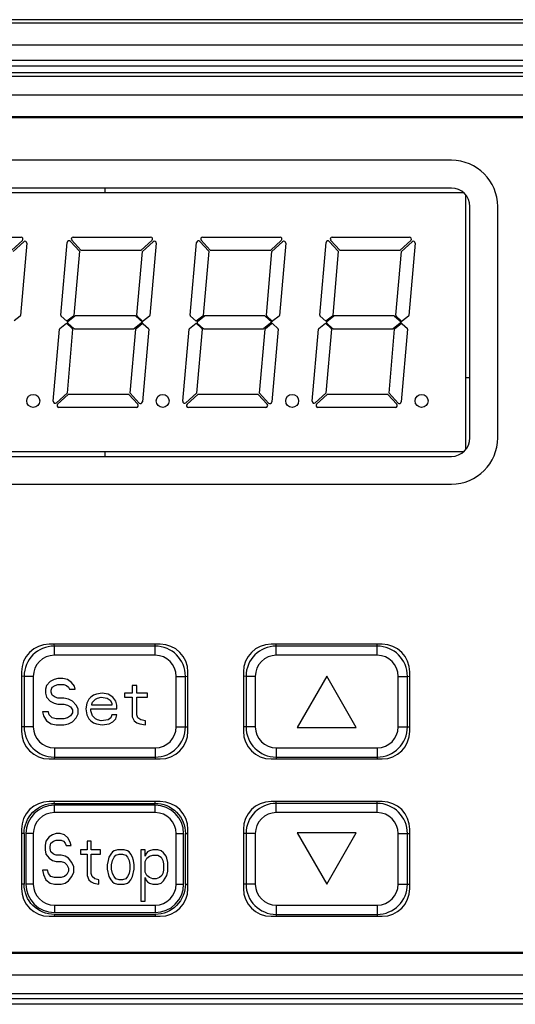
# Model space of a CAD drawing. Header units: millimetres. Extents: x -728 to -141, y -62 to 525.
# Tile 64 of 186: x -482 to -455, y 213 to 267. Entities that reach past the tile are written whole.
import ezdxf

# ---------------------------------------------------------------- set-up
doc = ezdxf.new("R2010")
doc.units = ezdxf.units.MM
doc.header["$LTSCALE"] = 23.1
doc.layers.add('R912005502_AM_0', color=7, linetype='CONTINUOUS')

msp = doc.modelspace()

# ---------------------------------------------------------------- linework, layer by layer
at = {"layer": 'R912005502_AM_0', "color": 7}
for p, q in [((-420.973, 266.542), (-508.565, 266.542)), ((-421.57, 266.363), (-507.968, 266.363)), ((-420.375, 265.163), (-509.163, 265.163)), ((-504.878, 264.351), (-424.66, 264.351)), ((-504.078, 264.051), (-425.46, 264.051)), ((-503.719, 263.692), (-425.819, 263.692)), ((-502.275, 263.483), (-427.263, 263.483)), ((-503.266, 262.483), (-426.272, 262.483)), ((-430.163, 261.293), (-499.375, 261.293)), ((-430.319, 261.242), (-499.219, 261.242)), ((-458.269, 258.942), (-495.769, 258.942)), ((-457.612, 257.192), (-496.426, 257.192)), ((-458.269, 257.442), (-495.769, 257.442)), ((-477.019, 257.442), (-477.019, 257.192)), ((-457.514, 257.093), (-457.514, 243.29)), ((-457.269, 243.942), (-457.269, 256.442)), ((-455.769, 243.942), (-455.769, 256.442)), ((-485.726, 254.792), (-481.534, 254.792)), ((-481.468, 254.617), (-482.041, 254.092)), ((-481.973, 254.018), (-481.399, 254.544)), ((-481.232, 254.462), (-481.573, 250.563)), ((-479.391, 250.566), (-479.047, 254.498)), ((-478.873, 254.557), (-478.386, 254.024)), ((-478.312, 254.092), (-478.8, 254.624)), ((-478.726, 254.792), (-474.534, 254.792)), ((-474.468, 254.617), (-475.041, 254.092)), ((-474.973, 254.018), (-474.399, 254.544)), ((-474.232, 254.462), (-474.573, 250.563)), ((-472.391, 250.566), (-472.047, 254.498)), ((-471.873, 254.557), (-471.386, 254.024)), ((-471.312, 254.092), (-471.8, 254.624)), ((-471.726, 254.792), (-467.534, 254.792)), ((-467.468, 254.617), (-468.041, 254.092)), ((-467.973, 254.018), (-467.399, 254.544)), ((-467.232, 254.462), (-467.573, 250.563)), ((-465.391, 250.566), (-465.047, 254.498)), ((-464.873, 254.557), (-464.386, 254.024)), ((-464.312, 254.092), (-464.8, 254.624)), ((-464.726, 254.792), (-460.534, 254.792)), ((-460.468, 254.617), (-461.041, 254.092)), ((-460.973, 254.018), (-460.399, 254.544)), ((-460.232, 254.462), (-460.573, 250.563)), ((-478.386, 254.024), (-478.688, 250.563)), ((-478.312, 254.092), (-475.041, 254.092)), ((-475.275, 250.566), (-474.973, 254.018)), ((-471.386, 254.024), (-471.688, 250.563)), ((-471.312, 254.092), (-468.041, 254.092)), ((-468.275, 250.566), (-467.973, 254.018)), ((-464.386, 254.024), (-464.688, 250.563)), ((-464.312, 254.092), (-461.041, 254.092)), ((-461.275, 250.566), (-460.973, 254.018)), ((-481.59, 250.529), (-481.919, 250.268)), ((-479.438, 249.854), (-479.077, 250.142)), ((-479.068, 250.242), (-479.375, 250.525)), ((-479.077, 250.142), (-478.77, 249.858)), ((-478.706, 250.529), (-479.068, 250.242)), ((-478.692, 249.855), (-479.011, 250.149)), ((-479.009, 250.225), (-478.624, 250.531)), ((-475.377, 250.542), (-478.592, 250.542)), ((-474.978, 250.192), (-475.405, 249.853)), ((-475.343, 250.529), (-474.978, 250.192)), ((-475.323, 249.854), (-474.994, 250.115)), ((-474.984, 250.271), (-475.259, 250.525)), ((-474.929, 250.113), (-474.654, 249.858)), ((-474.59, 250.529), (-474.919, 250.268)), ((-472.438, 249.854), (-472.077, 250.142)), ((-472.068, 250.242), (-472.375, 250.525)), ((-472.077, 250.142), (-471.77, 249.858)), ((-471.706, 250.529), (-472.068, 250.242)), ((-471.692, 249.855), (-472.011, 250.149)), ((-472.009, 250.225), (-471.624, 250.531)), ((-468.377, 250.542), (-471.592, 250.542)), ((-467.978, 250.192), (-468.405, 249.853)), ((-468.343, 250.529), (-467.978, 250.192)), ((-468.323, 249.854), (-467.994, 250.115)), ((-467.984, 250.271), (-468.259, 250.525)), ((-467.929, 250.113), (-467.654, 249.858)), ((-467.59, 250.529), (-467.919, 250.268)), ((-465.438, 249.854), (-465.077, 250.142)), ((-465.068, 250.242), (-465.375, 250.525)), ((-465.077, 250.142), (-464.77, 249.858)), ((-464.706, 250.529), (-465.068, 250.242)), ((-464.692, 249.855), (-465.011, 250.149)), ((-465.009, 250.225), (-464.624, 250.531)), ((-461.377, 250.542), (-464.592, 250.542)), ((-460.978, 250.192), (-461.405, 249.853)), ((-461.343, 250.529), (-460.978, 250.192)), ((-461.323, 249.854), (-460.994, 250.115)), ((-460.984, 250.271), (-461.259, 250.525)), ((-460.929, 250.113), (-460.654, 249.858)), ((-460.59, 250.529), (-460.919, 250.268)), ((-479.797, 245.922), (-479.456, 249.82)), ((-478.754, 249.817), (-479.056, 246.365)), ((-478.658, 249.842), (-475.436, 249.842)), ((-475.643, 246.359), (-475.34, 249.82)), ((-474.638, 249.817), (-474.982, 245.886)), ((-472.797, 245.922), (-472.456, 249.82)), ((-471.754, 249.817), (-472.056, 246.365)), ((-471.658, 249.842), (-468.436, 249.842)), ((-468.643, 246.359), (-468.34, 249.82)), ((-467.638, 249.817), (-467.982, 245.886)), ((-465.797, 245.922), (-465.456, 249.82)), ((-464.754, 249.817), (-465.056, 246.365)), ((-464.658, 249.842), (-461.436, 249.842)), ((-461.643, 246.359), (-461.34, 249.82)), ((-460.638, 249.817), (-460.982, 245.886)), ((-457.269, 247.192), (-457.514, 247.192)), ((-479.056, 246.365), (-479.63, 245.839)), ((-475.155, 245.827), (-475.643, 246.359)), ((-472.056, 246.365), (-472.63, 245.839)), ((-468.155, 245.827), (-468.643, 246.359)), ((-465.056, 246.365), (-465.63, 245.839)), ((-461.155, 245.827), (-461.643, 246.359)), ((-479.561, 245.767), (-478.988, 246.292)), ((-475.717, 246.292), (-478.988, 246.292)), ((-475.717, 246.292), (-475.229, 245.759)), ((-472.561, 245.767), (-471.988, 246.292)), ((-468.717, 246.292), (-471.988, 246.292)), ((-468.717, 246.292), (-468.229, 245.759)), ((-465.561, 245.767), (-464.988, 246.292)), ((-461.717, 246.292), (-464.988, 246.292)), ((-461.717, 246.292), (-461.229, 245.759)), ((-475.303, 245.592), (-479.495, 245.592)), ((-468.303, 245.592), (-472.495, 245.592)), ((-461.303, 245.592), (-465.495, 245.592)), ((-457.612, 243.192), (-496.426, 243.192)), ((-477.019, 243.192), (-477.019, 242.942)), ((-495.769, 242.942), (-458.269, 242.942)), ((-495.769, 241.442), (-458.269, 241.442)), ((-474.019, 232.792), (-480.019, 232.792)), ((-479.741, 232.693), (-479.745, 232.792)), ((-479.741, 232.193), (-479.741, 232.693)), ((-474.286, 232.693), (-479.741, 232.693)), ((-474.286, 232.693), (-474.283, 232.792)), ((-474.286, 232.193), (-474.286, 232.693)), ((-462.019, 232.792), (-468.019, 232.792)), ((-467.741, 232.693), (-467.745, 232.792)), ((-462.286, 232.693), (-467.741, 232.693)), ((-467.741, 232.193), (-467.741, 232.693)), ((-462.286, 232.693), (-462.283, 232.792)), ((-462.286, 232.193), (-462.286, 232.693)), ((-474.286, 232.193), (-479.741, 232.193)), ((-462.286, 232.193), (-467.741, 232.193)), ((-481.519, 231.292), (-481.519, 228.092)), ((-481.377, 231.056), (-481.377, 228.329)), ((-480.877, 231.056), (-481.377, 231.056)), ((-480.877, 231.056), (-480.877, 228.329)), ((-479.544, 230.943), (-479.752, 230.89)), ((-479.283, 230.943), (-479.544, 230.943)), ((-479.023, 230.89), (-479.283, 230.943)), ((-473.15, 231.056), (-472.65, 231.056)), ((-473.15, 228.329), (-473.15, 231.056)), ((-472.65, 231.056), (-472.548, 231.061)), ((-472.65, 228.329), (-472.65, 231.056)), ((-472.548, 231.061), (-472.519, 231.062)), ((-472.519, 228.092), (-472.519, 231.292)), ((-469.519, 231.292), (-469.519, 228.092)), ((-468.877, 231.056), (-469.377, 231.056)), ((-469.377, 231.056), (-469.377, 228.329)), ((-468.877, 231.056), (-468.877, 228.329)), ((-465.013, 231.064), (-466.613, 228.293)), ((-463.413, 228.293), (-465.013, 231.064)), ((-461.15, 231.056), (-460.65, 231.056)), ((-461.15, 228.329), (-461.15, 231.056)), ((-460.65, 231.056), (-460.548, 231.061)), ((-460.65, 228.329), (-460.65, 231.056)), ((-460.548, 231.061), (-460.519, 231.062)), ((-460.519, 228.092), (-460.519, 231.292)), ((-480.169, 230.57), (-480.221, 230.358)), ((-479.96, 230.783), (-480.169, 230.57)), ((-479.752, 230.89), (-479.96, 230.783)), ((-479.908, 230.304), (-479.856, 230.464)), ((-479.856, 230.464), (-479.7, 230.57)), ((-479.7, 230.57), (-479.544, 230.624)), ((-479.544, 230.624), (-479.231, 230.624)), ((-479.231, 230.624), (-479.075, 230.57)), ((-479.075, 230.57), (-478.971, 230.464)), ((-478.815, 230.73), (-479.023, 230.89)), ((-478.971, 230.464), (-478.919, 230.358)), ((-478.658, 230.517), (-478.815, 230.73)), ((-478.606, 230.358), (-478.658, 230.517)), ((-475.273, 230.57), (-475.533, 230.57)), ((-475.533, 230.57), (-475.533, 230.145)), ((-475.273, 230.145), (-475.273, 230.57)), ((-480.221, 230.358), (-480.221, 230.145)), ((-480.221, 230.145), (-480.169, 229.932)), ((-480.169, 229.932), (-479.96, 229.719)), ((-479.908, 230.198), (-479.908, 230.304)), ((-479.856, 230.038), (-479.908, 230.198)), ((-479.7, 229.932), (-479.856, 230.038)), ((-479.544, 229.879), (-479.7, 229.932)), ((-479.231, 229.879), (-479.544, 229.879)), ((-478.971, 229.826), (-479.231, 229.879)), ((-478.919, 230.358), (-478.606, 230.358)), ((-477.773, 229.932), (-477.877, 229.826)), ((-477.617, 230.038), (-477.773, 229.932)), ((-477.46, 230.092), (-477.617, 230.038)), ((-477.512, 229.826), (-477.408, 229.879)), ((-477.148, 230.145), (-477.46, 230.092)), ((-477.408, 229.879), (-477.2, 229.932)), ((-477.2, 229.932), (-476.887, 229.879)), ((-476.835, 230.092), (-477.148, 230.145)), ((-476.887, 229.879), (-476.731, 229.773)), ((-476.575, 229.932), (-476.835, 230.092)), ((-476.419, 229.719), (-476.575, 229.932)), ((-475.533, 230.145), (-475.95, 230.145)), ((-475.95, 230.145), (-475.95, 229.932)), ((-475.95, 229.932), (-475.533, 229.932)), ((-475.533, 229.932), (-475.533, 228.868)), ((-474.7, 230.145), (-475.273, 230.145)), ((-475.273, 229.932), (-474.7, 229.932)), ((-475.273, 228.975), (-475.273, 229.932)), ((-474.7, 229.932), (-474.7, 230.145)), ((-479.96, 229.719), (-479.752, 229.613)), ((-479.752, 229.613), (-479.544, 229.56)), ((-479.544, 229.56), (-479.231, 229.56)), ((-479.231, 229.56), (-479.023, 229.507)), ((-479.023, 229.507), (-478.867, 229.4)), ((-478.762, 229.719), (-478.971, 229.826)), ((-478.867, 229.4), (-478.762, 229.241)), ((-478.554, 229.507), (-478.762, 229.719)), ((-478.45, 229.294), (-478.554, 229.507)), ((-477.981, 229.613), (-478.033, 229.294)), ((-477.877, 229.826), (-477.981, 229.613)), ((-477.721, 229.56), (-477.669, 229.666)), ((-477.721, 229.507), (-477.721, 229.56)), ((-476.627, 229.507), (-477.721, 229.507)), ((-477.669, 229.666), (-477.512, 229.826)), ((-476.731, 229.773), (-476.627, 229.613)), ((-476.627, 229.613), (-476.627, 229.507)), ((-476.367, 229.507), (-476.419, 229.719)), ((-476.367, 229.294), (-476.367, 229.507)), ((-480.065, 229.134), (-480.377, 229.134)), ((-480.377, 229.134), (-480.325, 228.921)), ((-480.325, 228.921), (-480.169, 228.655)), ((-480.012, 228.975), (-480.065, 229.134)), ((-479.856, 228.815), (-480.012, 228.975)), ((-479.648, 228.762), (-479.856, 228.815)), ((-479.023, 228.815), (-479.231, 228.762)), ((-478.867, 228.921), (-479.023, 228.815)), ((-478.762, 229.081), (-478.867, 228.921)), ((-478.762, 229.241), (-478.762, 229.081)), ((-478.762, 228.602), (-478.554, 228.815)), ((-478.554, 228.815), (-478.45, 229.028)), ((-478.45, 229.028), (-478.45, 229.294)), ((-478.033, 229.294), (-477.981, 228.975)), ((-477.981, 228.975), (-477.877, 228.762)), ((-477.773, 229.294), (-476.367, 229.294)), ((-477.773, 229.187), (-477.773, 229.294)), ((-477.721, 229.028), (-477.773, 229.187)), ((-477.669, 228.921), (-477.721, 229.028)), ((-477.512, 228.762), (-477.669, 228.921)), ((-476.679, 228.815), (-476.835, 228.709)), ((-476.627, 228.975), (-476.679, 228.815)), ((-476.367, 228.975), (-476.627, 228.975)), ((-476.419, 228.762), (-476.367, 228.975)), ((-475.533, 228.868), (-475.429, 228.655)), ((-475.221, 228.815), (-475.273, 228.975)), ((-475.065, 228.709), (-475.221, 228.815)), ((-481.479, 228.325), (-481.519, 228.323)), ((-481.377, 228.329), (-481.479, 228.325)), ((-480.877, 228.329), (-481.377, 228.329)), ((-480.169, 228.655), (-479.908, 228.496)), ((-479.908, 228.496), (-479.648, 228.443)), ((-479.231, 228.762), (-479.648, 228.762)), ((-479.648, 228.443), (-479.231, 228.443)), ((-479.231, 228.443), (-478.971, 228.496)), ((-478.971, 228.496), (-478.762, 228.602)), ((-477.877, 228.762), (-477.773, 228.655)), ((-477.773, 228.655), (-477.617, 228.549)), ((-477.617, 228.549), (-477.46, 228.496)), ((-477.408, 228.709), (-477.512, 228.762)), ((-477.46, 228.496), (-477.148, 228.443)), ((-477.2, 228.655), (-477.408, 228.709)), ((-476.835, 228.709), (-477.2, 228.655)), ((-477.148, 228.443), (-476.783, 228.496)), ((-476.783, 228.496), (-476.575, 228.602)), ((-476.575, 228.602), (-476.419, 228.762)), ((-475.429, 228.655), (-475.273, 228.549)), ((-475.273, 228.549), (-475.117, 228.496)), ((-475.117, 228.496), (-474.804, 228.443)), ((-474.804, 228.655), (-475.065, 228.709)), ((-474.804, 228.443), (-474.804, 228.655)), ((-473.15, 228.329), (-472.65, 228.329)), ((-469.479, 228.325), (-469.519, 228.323)), ((-469.377, 228.329), (-469.479, 228.325)), ((-468.877, 228.329), (-469.377, 228.329)), ((-466.613, 228.293), (-463.413, 228.293)), ((-461.15, 228.329), (-460.65, 228.329)), ((-479.741, 226.693), (-479.744, 226.592)), ((-479.741, 227.193), (-474.286, 227.193)), ((-479.741, 227.193), (-479.741, 226.693)), ((-479.741, 226.693), (-474.286, 226.693)), ((-474.286, 227.193), (-474.286, 226.693)), ((-474.286, 226.693), (-474.282, 226.592)), ((-467.741, 226.693), (-467.744, 226.592)), ((-467.741, 227.193), (-462.286, 227.193)), ((-467.741, 227.193), (-467.741, 226.693)), ((-467.741, 226.693), (-462.286, 226.693)), ((-462.286, 227.193), (-462.286, 226.693)), ((-462.286, 226.693), (-462.282, 226.592)), ((-480.019, 226.592), (-474.019, 226.592)), ((-468.019, 226.592), (-462.019, 226.592)), ((-474.019, 224.292), (-480.019, 224.292)), ((-479.741, 224.193), (-479.745, 224.292)), ((-479.745, 224.193), (-474.285, 224.193)), ((-474.286, 224.093), (-479.741, 224.093)), ((-479.741, 223.693), (-479.741, 224.093)), ((-474.286, 224.193), (-474.283, 224.292)), ((-474.286, 223.693), (-474.286, 224.093)), ((-462.019, 224.292), (-468.019, 224.292)), ((-467.741, 224.193), (-467.745, 224.292)), ((-462.286, 224.193), (-467.741, 224.193)), ((-467.741, 223.693), (-467.741, 224.193)), ((-462.286, 224.193), (-462.283, 224.292)), ((-462.286, 223.693), (-462.286, 224.193)), ((-474.286, 223.693), (-479.741, 223.693)), ((-462.286, 223.693), (-467.741, 223.693)), ((-481.519, 222.792), (-481.519, 219.592)), ((-481.377, 222.558), (-481.377, 219.825)), ((-480.877, 222.556), (-481.277, 222.556)), ((-481.277, 222.556), (-481.277, 219.829)), ((-480.877, 222.556), (-480.877, 219.829)), ((-479.832, 222.498), (-480.013, 222.382)), ((-479.65, 222.556), (-479.832, 222.498)), ((-479.423, 222.556), (-479.65, 222.556)), ((-479.195, 222.498), (-479.423, 222.556)), ((-479.013, 222.324), (-479.195, 222.498)), ((-473.15, 222.556), (-472.75, 222.556)), ((-473.15, 219.829), (-473.15, 222.556)), ((-472.75, 219.829), (-472.75, 222.556)), ((-472.65, 222.556), (-472.548, 222.561)), ((-472.65, 219.827), (-472.65, 222.56)), ((-472.548, 222.561), (-472.519, 222.562)), ((-472.519, 219.592), (-472.519, 222.792)), ((-469.519, 222.792), (-469.519, 219.592)), ((-468.877, 222.556), (-469.377, 222.556)), ((-469.377, 222.556), (-469.377, 219.829)), ((-468.877, 222.556), (-468.877, 219.829)), ((-463.413, 222.593), (-466.613, 222.593)), ((-466.613, 222.593), (-465.013, 219.821)), ((-465.013, 219.821), (-463.413, 222.593)), ((-461.15, 222.556), (-460.65, 222.556)), ((-461.15, 219.829), (-461.15, 222.556)), ((-460.65, 222.556), (-460.548, 222.561)), ((-460.65, 219.829), (-460.65, 222.556)), ((-460.548, 222.561), (-460.519, 222.562)), ((-460.519, 219.592), (-460.519, 222.792)), ((-480.195, 222.15), (-480.241, 221.918)), ((-480.241, 221.918), (-480.241, 221.686)), ((-480.013, 222.382), (-480.195, 222.15)), ((-479.968, 221.86), (-479.923, 222.034)), ((-479.923, 222.034), (-479.786, 222.15)), ((-479.786, 222.15), (-479.65, 222.208)), ((-479.65, 222.208), (-479.377, 222.208)), ((-479.377, 222.208), (-479.241, 222.15)), ((-479.241, 222.15), (-479.15, 222.034)), ((-479.15, 222.034), (-479.104, 221.918)), ((-479.104, 221.918), (-478.832, 221.918)), ((-478.877, 222.092), (-479.013, 222.324)), ((-478.832, 221.918), (-478.877, 222.092)), ((-477.741, 222.15), (-477.968, 222.15)), ((-477.968, 222.15), (-477.968, 221.686)), ((-477.741, 221.686), (-477.741, 222.15)), ((-480.241, 221.686), (-480.195, 221.454)), ((-480.195, 221.454), (-480.013, 221.222)), ((-479.968, 221.744), (-479.968, 221.86)), ((-479.923, 221.57), (-479.968, 221.744)), ((-479.786, 221.454), (-479.923, 221.57)), ((-479.65, 221.396), (-479.786, 221.454)), ((-479.377, 221.396), (-479.65, 221.396)), ((-479.15, 221.338), (-479.377, 221.396)), ((-477.968, 221.686), (-478.332, 221.686)), ((-478.332, 221.686), (-478.332, 221.454)), ((-478.332, 221.454), (-477.968, 221.454)), ((-477.968, 221.454), (-477.968, 220.293)), ((-477.241, 221.686), (-477.741, 221.686)), ((-477.741, 221.454), (-477.241, 221.454)), ((-477.741, 220.409), (-477.741, 221.454)), ((-477.241, 221.454), (-477.241, 221.686)), ((-476.695, 221.454), (-476.786, 221.28)), ((-476.604, 221.57), (-476.695, 221.454)), ((-476.513, 221.628), (-476.604, 221.57)), ((-476.332, 221.686), (-476.513, 221.628)), ((-476.513, 221.28), (-476.423, 221.396)), ((-476.423, 221.396), (-476.241, 221.454)), ((-475.968, 221.686), (-476.332, 221.686)), ((-476.241, 221.454), (-476.059, 221.454)), ((-476.059, 221.454), (-475.877, 221.396)), ((-475.786, 221.628), (-475.968, 221.686)), ((-475.877, 221.396), (-475.786, 221.28)), ((-475.695, 221.57), (-475.786, 221.628)), ((-475.604, 221.454), (-475.695, 221.57)), ((-475.513, 221.28), (-475.604, 221.454)), ((-474.832, 221.686), (-475.059, 221.686)), ((-475.059, 221.686), (-475.059, 218.901)), ((-474.832, 221.338), (-474.832, 221.686)), ((-474.786, 221.454), (-474.832, 221.338)), ((-474.695, 221.57), (-474.786, 221.454)), ((-474.604, 221.628), (-474.695, 221.57)), ((-474.423, 221.686), (-474.604, 221.628)), ((-474.604, 221.338), (-474.423, 221.396)), ((-474.15, 221.686), (-474.423, 221.686)), ((-474.423, 221.396), (-474.15, 221.396)), ((-473.968, 221.628), (-474.15, 221.686)), ((-474.15, 221.396), (-473.968, 221.28)), ((-473.832, 221.512), (-473.968, 221.628)), ((-473.695, 221.338), (-473.832, 221.512)), ((-480.013, 221.222), (-479.832, 221.106)), ((-479.832, 221.106), (-479.65, 221.048)), ((-479.65, 221.048), (-479.377, 221.048)), ((-479.377, 221.048), (-479.195, 220.99)), ((-479.195, 220.99), (-479.059, 220.874)), ((-478.968, 221.222), (-479.15, 221.338)), ((-479.059, 220.874), (-478.968, 220.699)), ((-478.786, 220.99), (-478.968, 221.222)), ((-478.695, 220.758), (-478.786, 220.99)), ((-476.832, 221.106), (-476.877, 220.874)), ((-476.877, 220.874), (-476.877, 220.641)), ((-476.786, 221.28), (-476.832, 221.106)), ((-476.65, 220.874), (-476.604, 221.106)), ((-476.65, 220.641), (-476.65, 220.874)), ((-476.604, 221.106), (-476.513, 221.28)), ((-475.786, 221.28), (-475.695, 221.106)), ((-475.695, 221.106), (-475.65, 220.874)), ((-475.65, 220.874), (-475.65, 220.641)), ((-475.468, 221.106), (-475.513, 221.28)), ((-475.423, 220.874), (-475.468, 221.106)), ((-475.423, 220.641), (-475.423, 220.874)), ((-474.832, 221.048), (-474.741, 221.222)), ((-474.832, 220.467), (-474.832, 221.048)), ((-474.741, 221.222), (-474.604, 221.338)), ((-473.968, 221.28), (-473.877, 221.106)), ((-473.877, 221.106), (-473.832, 220.932)), ((-473.832, 220.932), (-473.832, 220.583)), ((-473.65, 221.222), (-473.695, 221.338)), ((-473.604, 220.99), (-473.65, 221.222)), ((-473.604, 220.525), (-473.604, 220.99)), ((-480.104, 220.583), (-480.377, 220.583)), ((-480.377, 220.583), (-480.332, 220.351)), ((-480.332, 220.351), (-480.195, 220.061)), ((-480.059, 220.409), (-480.104, 220.583)), ((-479.923, 220.235), (-480.059, 220.409)), ((-479.059, 220.351), (-479.195, 220.235)), ((-478.968, 220.525), (-479.059, 220.351)), ((-478.968, 220.699), (-478.968, 220.525)), ((-478.786, 220.235), (-478.695, 220.467)), ((-478.695, 220.467), (-478.695, 220.758)), ((-477.968, 220.293), (-477.877, 220.061)), ((-477.695, 220.235), (-477.741, 220.409)), ((-476.877, 220.641), (-476.786, 220.235)), ((-476.604, 220.409), (-476.65, 220.641)), ((-476.513, 220.235), (-476.604, 220.409)), ((-475.695, 220.409), (-475.786, 220.235)), ((-475.65, 220.641), (-475.695, 220.409)), ((-475.513, 220.235), (-475.423, 220.641)), ((-474.741, 220.293), (-474.832, 220.467)), ((-474.604, 220.177), (-474.741, 220.293)), ((-473.923, 220.293), (-474.059, 220.177)), ((-473.877, 220.409), (-473.923, 220.293)), ((-473.832, 220.583), (-473.877, 220.409)), ((-473.832, 220.003), (-473.65, 220.293)), ((-473.65, 220.293), (-473.604, 220.525)), ((-481.479, 219.825), (-481.519, 219.823)), ((-481.377, 219.829), (-481.479, 219.825)), ((-480.877, 219.829), (-481.277, 219.829)), ((-480.195, 220.061), (-479.968, 219.887)), ((-479.968, 219.887), (-479.741, 219.829)), ((-479.741, 220.177), (-479.923, 220.235)), ((-479.377, 220.177), (-479.741, 220.177)), ((-479.741, 219.829), (-479.377, 219.829)), ((-479.195, 220.235), (-479.377, 220.177)), ((-479.377, 219.829), (-479.15, 219.887)), ((-479.15, 219.887), (-478.968, 220.003)), ((-478.968, 220.003), (-478.786, 220.235)), ((-477.877, 220.061), (-477.741, 219.945)), ((-477.741, 219.945), (-477.604, 219.887)), ((-477.559, 220.119), (-477.695, 220.235)), ((-477.604, 219.887), (-477.332, 219.829)), ((-477.332, 220.061), (-477.559, 220.119)), ((-477.332, 219.829), (-477.332, 220.061)), ((-476.786, 220.235), (-476.695, 220.061)), ((-476.695, 220.061), (-476.604, 219.945)), ((-476.604, 219.945), (-476.513, 219.887)), ((-476.423, 220.119), (-476.513, 220.235)), ((-476.513, 219.887), (-476.332, 219.829)), ((-476.241, 220.061), (-476.423, 220.119)), ((-476.332, 219.829), (-475.968, 219.829)), ((-476.059, 220.061), (-476.241, 220.061)), ((-475.877, 220.119), (-476.059, 220.061)), ((-475.968, 219.829), (-475.786, 219.887)), ((-475.786, 220.235), (-475.877, 220.119)), ((-475.786, 219.887), (-475.695, 219.945)), ((-475.695, 219.945), (-475.604, 220.061)), ((-475.604, 220.061), (-475.513, 220.235)), ((-474.832, 220.177), (-474.786, 220.061)), ((-474.832, 218.901), (-474.832, 220.177)), ((-474.786, 220.061), (-474.695, 219.945)), ((-474.695, 219.945), (-474.604, 219.887)), ((-474.423, 220.119), (-474.604, 220.177)), ((-474.604, 219.887), (-474.423, 219.829)), ((-474.241, 220.119), (-474.423, 220.119)), ((-474.423, 219.829), (-474.15, 219.829)), ((-474.059, 220.177), (-474.241, 220.119)), ((-474.15, 219.829), (-473.968, 219.887)), ((-473.968, 219.887), (-473.832, 220.003)), ((-473.15, 219.829), (-472.75, 219.829)), ((-469.479, 219.825), (-469.519, 219.823)), ((-469.377, 219.829), (-469.479, 219.825)), ((-468.877, 219.829), (-469.377, 219.829)), ((-461.15, 219.829), (-460.65, 219.829)), ((-479.741, 218.693), (-474.286, 218.693)), ((-479.741, 218.693), (-479.741, 218.293)), ((-475.059, 218.901), (-474.832, 218.901)), ((-474.286, 218.693), (-474.286, 218.293)), ((-467.741, 218.693), (-462.286, 218.693)), ((-467.741, 218.693), (-467.741, 218.193)), ((-462.286, 218.693), (-462.286, 218.193)), ((-479.741, 218.193), (-479.744, 218.092)), ((-479.742, 218.193), (-474.282, 218.193)), ((-479.741, 218.293), (-474.286, 218.293)), ((-474.286, 218.193), (-474.282, 218.092)), ((-467.741, 218.193), (-467.744, 218.092)), ((-467.741, 218.193), (-462.286, 218.193)), ((-480.019, 218.092), (-474.019, 218.092)), ((-468.019, 218.092), (-462.019, 218.092)), ((-499.375, 216.091), (-430.163, 216.091)), ((-499.219, 216.142), (-430.319, 216.142)), ((-426.272, 214.901), (-503.266, 214.901)), ((-427.263, 213.901), (-502.275, 213.901)), ((-425.46, 213.633), (-504.078, 213.633)), ((-424.66, 213.333), (-504.878, 213.333))]:
    msp.add_line(p, q, dxfattribs=at)
for points in [[(-481.377, 231.056), (-481.479, 231.059), (-481.519, 231.061)], [(-469.377, 231.056), (-469.479, 231.059), (-469.519, 231.061)], [(-472.65, 228.329), (-472.548, 228.326), (-472.519, 228.325)], [(-460.65, 228.329), (-460.548, 228.326), (-460.519, 228.325)], [(-481.377, 222.558), (-481.369, 222.717), (-481.346, 222.874), (-481.307, 223.03), (-481.253, 223.181), (-481.185, 223.326), (-481.103, 223.463), (-481.007, 223.592), (-480.9, 223.711), (-480.781, 223.819), (-480.652, 223.916), (-480.513, 223.998), (-480.368, 224.068), (-480.216, 224.122), (-480.06, 224.161), (-479.903, 224.185), (-479.745, 224.193)], [(-474.285, 224.193), (-474.125, 224.185), (-473.968, 224.161), (-473.813, 224.122), (-473.662, 224.069), (-473.517, 224), (-473.379, 223.918), (-473.25, 223.823), (-473.131, 223.715), (-473.023, 223.596), (-472.927, 223.467), (-472.844, 223.329), (-472.775, 223.183), (-472.721, 223.031), (-472.681, 222.875), (-472.658, 222.719), (-472.65, 222.56)], [(-481.377, 222.556), (-481.479, 222.559), (-481.519, 222.561)], [(-469.377, 222.556), (-469.479, 222.559), (-469.519, 222.561)], [(-479.742, 218.193), (-479.902, 218.201), (-480.059, 218.224), (-480.214, 218.263), (-480.365, 218.317), (-480.51, 218.385), (-480.647, 218.467), (-480.776, 218.562), (-480.896, 218.67), (-481.004, 218.789), (-481.1, 218.918), (-481.183, 219.056), (-481.252, 219.202), (-481.306, 219.354), (-481.345, 219.51), (-481.369, 219.667), (-481.377, 219.825)], [(-472.65, 219.827), (-472.658, 219.668), (-472.681, 219.511), (-472.72, 219.356), (-472.774, 219.205), (-472.842, 219.06), (-472.924, 218.922), (-473.02, 218.793), (-473.127, 218.674), (-473.246, 218.566), (-473.375, 218.47), (-473.513, 218.387), (-473.659, 218.318), (-473.811, 218.264), (-473.967, 218.224), (-474.124, 218.201), (-474.282, 218.193)], [(-472.65, 219.829), (-472.548, 219.826), (-472.519, 219.825)], [(-460.65, 219.829), (-460.548, 219.826), (-460.519, 219.825)], [(-462.286, 218.193), (-462.284, 218.141), (-462.282, 218.092)]]:
    msp.add_lwpolyline(points, dxfattribs=at)
for centre in [(-480.883, 245.942), (-473.883, 245.942), (-466.883, 245.942), (-459.883, 245.942)]:
    msp.add_circle(centre, 0.35, dxfattribs=at)
for centre, radius, start, end in [((-458.269, 256.442), 2.5, 0, 90), ((-458.269, 256.442), 1, 0, 90), ((-481.534, 254.692), 0.1, 312.5, 90), ((-481.331, 254.471), 0.1, 355, 132.5), ((-478.947, 254.489), 0.1, 42.5, 175), ((-478.726, 254.692), 0.1, 90, 222.5), ((-474.534, 254.692), 0.1, 312.5, 90), ((-474.331, 254.471), 0.1, 355, 132.5), ((-471.947, 254.489), 0.1, 42.5, 175), ((-471.726, 254.692), 0.1, 90, 222.5), ((-467.534, 254.692), 0.1, 312.5, 90), ((-467.331, 254.471), 0.1, 355, 132.5), ((-464.947, 254.489), 0.1, 42.5, 175), ((-464.726, 254.692), 0.1, 90, 222.5), ((-460.534, 254.692), 0.1, 312.5, 90), ((-460.331, 254.471), 0.1, 355, 132.5), ((-481.623, 250.568), 0.05, 308.4681, 355), ((-479.341, 250.562), 0.05, 175, 227.2985), ((-478.977, 250.186), 0.05, 129.1047, 227.2985), ((-478.738, 250.568), 0.05, 308.4681, 355), ((-478.592, 250.492), 0.05, 90, 128.4681), ((-475.377, 250.492), 0.05, 47.2985, 89.9999), ((-475.225, 250.562), 0.05, 175, 227.2985), ((-474.963, 250.076), 0.05, 47.2985, 128.4681), ((-474.95, 250.308), 0.05, 227.2985, 308.4681), ((-474.623, 250.568), 0.05, 308.4681, 355), ((-472.341, 250.562), 0.05, 175, 227.2985), ((-471.977, 250.186), 0.05, 129.1047, 227.2985), ((-471.738, 250.568), 0.05, 308.4681, 355), ((-471.592, 250.492), 0.05, 90, 128.4681), ((-468.377, 250.492), 0.05, 47.2985, 89.9999), ((-468.225, 250.562), 0.05, 175, 227.2985), ((-467.963, 250.076), 0.05, 47.2985, 128.4681), ((-467.95, 250.308), 0.05, 227.2985, 308.4681), ((-467.623, 250.568), 0.05, 308.4681, 355), ((-465.341, 250.562), 0.05, 175, 227.2985), ((-464.977, 250.186), 0.05, 129.1047, 227.2985), ((-464.738, 250.568), 0.05, 308.4681, 355), ((-464.592, 250.492), 0.05, 90, 128.4681), ((-461.377, 250.492), 0.05, 47.2985, 89.9999), ((-461.225, 250.562), 0.05, 175, 227.2985), ((-460.963, 250.076), 0.05, 47.2985, 128.4681), ((-460.95, 250.308), 0.05, 227.2985, 308.4681), ((-460.623, 250.568), 0.05, 308.4681, 355), ((-479.406, 249.816), 0.05, 128.4681, 175), ((-478.803, 249.822), 0.05, 355, 47.2985), ((-478.658, 249.892), 0.05, 227.2985, 269.9999), ((-475.436, 249.892), 0.05, 270, 308.4681), ((-475.291, 249.816), 0.05, 128.4681, 175), ((-474.688, 249.822), 0.05, 355, 47.2985), ((-472.406, 249.816), 0.05, 128.4681, 175), ((-471.803, 249.822), 0.05, 355, 47.2985), ((-471.658, 249.892), 0.05, 227.2985, 269.9999), ((-468.436, 249.892), 0.05, 270, 308.4681), ((-468.291, 249.816), 0.05, 128.4681, 175), ((-467.688, 249.822), 0.05, 355, 47.2985), ((-465.406, 249.816), 0.05, 128.4681, 175), ((-464.803, 249.822), 0.05, 355, 47.2985), ((-464.658, 249.892), 0.05, 227.2985, 269.9999), ((-461.436, 249.892), 0.05, 270, 308.4681), ((-461.291, 249.816), 0.05, 128.4681, 175), ((-460.688, 249.822), 0.05, 355, 47.2985), ((-479.698, 245.913), 0.1, 175, 312.5), ((-475.082, 245.894), 0.1, 222.5, 355), ((-472.698, 245.913), 0.1, 175, 312.5), ((-468.082, 245.894), 0.1, 222.5, 355), ((-465.698, 245.913), 0.1, 175, 312.5), ((-461.082, 245.894), 0.1, 222.5, 355), ((-479.495, 245.692), 0.1, 132.5, 270), ((-475.303, 245.692), 0.1, 270, 42.5), ((-472.495, 245.692), 0.1, 132.5, 270), ((-468.303, 245.692), 0.1, 270, 42.5), ((-465.495, 245.692), 0.1, 132.5, 270), ((-461.303, 245.692), 0.1, 270, 42.5), ((-458.269, 243.942), 2.5, 270, 360), ((-458.269, 243.942), 1, 270, 360), ((-480.019, 231.292), 1.5, 90, 180), ((-479.741, 231.056), 1.636, 90, 180), ((-474.286, 231.056), 1.636, 0, 90), ((-474.019, 231.292), 1.5, 0, 90), ((-468.019, 231.292), 1.5, 90, 180), ((-467.741, 231.056), 1.636, 90, 180), ((-462.286, 231.056), 1.636, 0, 90), ((-462.019, 231.292), 1.5, 0, 90), ((-479.741, 231.056), 1.136, 90, 180), ((-474.286, 231.056), 1.136, 0, 90), ((-467.741, 231.056), 1.136, 90, 180), ((-462.286, 231.056), 1.136, 0, 90), ((-479.741, 228.329), 1.636, 180, 270), ((-479.741, 228.329), 1.136, 180, 270), ((-474.286, 228.329), 1.636, 270, 360), ((-474.286, 228.329), 1.136, 270, 360), ((-467.741, 228.329), 1.636, 180, 270), ((-467.741, 228.329), 1.136, 180, 270), ((-462.286, 228.329), 1.636, 270, 360), ((-462.286, 228.329), 1.136, 270, 360), ((-480.019, 228.092), 1.5, 180, 270), ((-474.019, 228.092), 1.5, 270, 360), ((-468.019, 228.092), 1.5, 180, 270), ((-462.019, 228.092), 1.5, 270, 360), ((-480.019, 222.792), 1.5, 90, 180), ((-479.741, 222.556), 1.536, 90, 180), ((-474.286, 222.556), 1.536, 0, 90), ((-474.019, 222.792), 1.5, 0, 90), ((-468.019, 222.792), 1.5, 90, 180), ((-467.741, 222.556), 1.636, 90, 180), ((-462.286, 222.556), 1.636, 0, 90), ((-462.019, 222.792), 1.5, 0, 90), ((-479.741, 222.556), 1.136, 90, 180), ((-474.286, 222.556), 1.136, 0, 90), ((-467.741, 222.556), 1.136, 90, 180), ((-462.286, 222.556), 1.136, 0, 90), ((-479.741, 219.829), 1.536, 180, 270), ((-479.741, 219.829), 1.136, 180, 270), ((-474.286, 219.829), 1.536, 270, 360), ((-474.286, 219.829), 1.136, 270, 360), ((-467.741, 219.829), 1.636, 180, 270), ((-467.741, 219.829), 1.136, 180, 270), ((-462.286, 219.829), 1.636, 270, 360), ((-462.286, 219.829), 1.136, 270, 360), ((-480.019, 219.592), 1.5, 180, 270), ((-474.019, 219.592), 1.5, 270, 360), ((-468.019, 219.592), 1.5, 180, 270), ((-462.019, 219.592), 1.5, 270, 360)]:
    msp.add_arc(centre, radius, start, end, dxfattribs=at)

doc.saveas('drawing.dxf')
